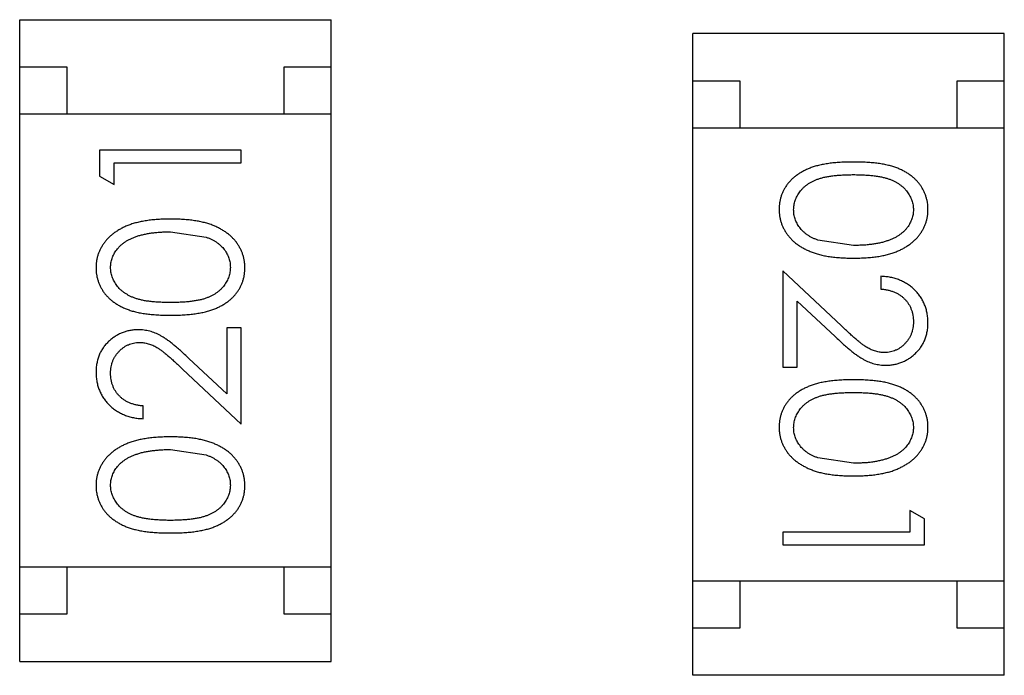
# Model space of a CAD drawing. Header units: millimetres. Extents: x -47 to 199, y -56 to 203.
# Tile 72 of 157: x 150.437 to 151.48, y 32.74 to 33.434. Entities that reach past the tile are written whole.
import ezdxf

# ---------------------------------------------------------------- set-up
doc = ezdxf.new("R2010")
doc.units = ezdxf.units.MM
doc.header["$LTSCALE"] = 1.21
doc.header["$MEASUREMENT"] = 0
doc.layers.get('0').update_dxf_attribs({"linetype": 'CONTINUOUS'})

msp = doc.modelspace()

# ---------------------------------------------------------------- linework, layer by layer
at = {"color": 7, "linetype": 'Continuous'}
for p, q in [((150.4367, 33.4343), (150.7667, 33.4343)), ((150.4367, 32.7543), (150.4367, 33.4343)), ((150.7667, 32.7543), (150.7667, 33.4343)), ((151.4797, 33.4196), (151.1497, 33.4196)), ((151.1497, 32.7396), (151.1497, 33.4196)), ((151.4797, 32.7396), (151.4797, 33.4196)), ((150.4367, 33.3843), (150.4867, 33.3843)), ((150.4867, 33.3843), (150.4867, 33.3343)), ((150.7167, 33.3843), (150.7667, 33.3843)), ((150.7167, 33.3343), (150.7167, 33.3843)), ((151.1497, 33.3696), (151.1997, 33.3696)), ((151.1997, 33.3696), (151.1997, 33.3196)), ((151.4297, 33.3696), (151.4797, 33.3696)), ((151.4297, 33.3196), (151.4297, 33.3696)), ((150.7667, 33.3343), (150.4367, 33.3343)), ((151.1497, 33.3196), (151.4797, 33.3196)), ((150.6714, 33.2961), (150.5214, 33.2961)), ((150.5214, 33.2961), (150.5214, 33.2684)), ((150.6714, 33.2827), (150.6714, 33.2961)), ((150.5368, 33.2827), (150.6714, 33.2827)), ((150.5368, 33.2596), (150.5368, 33.2827)), ((150.5214, 33.2684), (150.5368, 33.2596)), ((150.5964, 33.2096), (150.6341, 33.2039)), ((151.32, 33.1951), (151.2823, 33.2008)), ((151.3071, 33.11), (151.245, 33.1682)), ((151.245, 33.1682), (151.245, 33.0662)), ((151.3488, 33.1624), (151.3488, 33.1489)), ((151.2604, 33.136), (151.3004, 33.0985)), ((151.2604, 33.0662), (151.2604, 33.136)), ((150.6714, 33.1077), (150.656, 33.1077)), ((150.656, 33.1077), (150.656, 33.0379)), ((150.6714, 33.0057), (150.6714, 33.1077)), ((150.656, 33.0379), (150.616, 33.0754)), ((150.6093, 33.0639), (150.6714, 33.0057)), ((151.245, 33.0662), (151.2604, 33.0662)), ((150.5676, 33.0115), (150.5676, 33.025)), ((150.5964, 32.9788), (150.6341, 32.9731)), ((151.32, 32.9643), (151.2823, 32.97)), ((151.395, 32.9055), (151.3796, 32.9143)), ((151.3796, 32.9143), (151.3796, 32.8912)), ((151.395, 32.8778), (151.395, 32.9055)), ((151.3796, 32.8912), (151.245, 32.8912)), ((151.245, 32.8912), (151.245, 32.8778)), ((151.245, 32.8778), (151.395, 32.8778)), ((150.7667, 32.8543), (150.4367, 32.8543)), ((150.4867, 32.8543), (150.4867, 32.8043)), ((150.7167, 32.8043), (150.7167, 32.8543)), ((151.1497, 32.8396), (151.4797, 32.8396)), ((151.1997, 32.8396), (151.1997, 32.7896)), ((151.4297, 32.7896), (151.4297, 32.8396)), ((150.4867, 32.8043), (150.4367, 32.8043)), ((150.7667, 32.8043), (150.7167, 32.8043)), ((151.1997, 32.7896), (151.1497, 32.7896)), ((151.4797, 32.7896), (151.4297, 32.7896)), ((150.4367, 32.7543), (150.7667, 32.7543)), ((151.4797, 32.7396), (151.1497, 32.7396))]:
    msp.add_line(p, q, dxfattribs=at)
for points, knots in [([(151.3199, 33.2835), (151.3175, 33.2835), (151.3129, 33.2835), (151.3061, 33.2832), (151.2998, 33.2827), (151.2938, 33.282), (151.2883, 33.2811), (151.2831, 33.28), (151.2784, 33.2787), (151.2741, 33.2772), (151.2701, 33.2755), (151.2664, 33.2736), (151.2629, 33.2716), (151.2597, 33.2694), (151.2567, 33.2671), (151.254, 33.2647), (151.2516, 33.262), (151.2494, 33.2592), (151.2474, 33.2563), (151.2458, 33.2533), (151.2443, 33.2502), (151.2432, 33.247), (151.2423, 33.2437), (151.2416, 33.2404), (151.2412, 33.2369), (151.2411, 33.2346), (151.2411, 33.2334)], [0, 0, 0, 0, 0.068113, 0.132564, 0.193427, 0.250218, 0.303569, 0.353576, 0.400235, 0.443586, 0.484619, 0.524292, 0.56238, 0.599049, 0.63494, 0.669782, 0.704009, 0.737842, 0.771098, 0.803896, 0.836415, 0.868639, 0.900715, 0.933378, 0.966213, 1, 1, 1, 1]), ([(151.3988, 33.2334), (151.3988, 33.2346), (151.3988, 33.2369), (151.3984, 33.2404), (151.3977, 33.2437), (151.3967, 33.247), (151.3956, 33.2502), (151.3941, 33.2534), (151.3924, 33.2564), (151.3905, 33.2593), (151.3882, 33.2621), (151.3858, 33.2648), (151.3831, 33.2673), (151.3801, 33.2696), (151.3769, 33.2718), (151.3735, 33.2738), (151.3698, 33.2756), (151.3658, 33.2773), (151.3615, 33.2788), (151.3568, 33.28), (151.3517, 33.2812), (151.3461, 33.282), (151.3402, 33.2827), (151.3338, 33.2832), (151.327, 33.2835), (151.3223, 33.2835), (151.3199, 33.2835)], [0, 0, 0, 0, 0.033742, 0.066533, 0.099153, 0.13154, 0.164087, 0.196563, 0.229707, 0.263315, 0.297504, 0.331686, 0.366482, 0.4021, 0.438958, 0.476748, 0.515985, 0.556589, 0.599519, 0.645765, 0.695487, 0.748721, 0.805687, 0.866754, 0.931405, 1, 1, 1, 1]), ([(151.2565, 33.2329), (151.2566, 33.2346), (151.2568, 33.2379), (151.2581, 33.2428), (151.2601, 33.2475), (151.2625, 33.2513), (151.2648, 33.2541), (151.2667, 33.2562), (151.2689, 33.2581), (151.2712, 33.2599), (151.2737, 33.2615), (151.2764, 33.2629), (151.2793, 33.2643), (151.2824, 33.2655), (151.2858, 33.2666), (151.2896, 33.2676), (151.2938, 33.2683), (151.2983, 33.269), (151.3032, 33.2695), (151.3084, 33.2698), (151.3141, 33.2701), (151.318, 33.2701), (151.32, 33.2701)], [0, 0, 0, 0, 0.060034, 0.120278, 0.182348, 0.247919, 0.281641, 0.315701, 0.350322, 0.385703, 0.421819, 0.459196, 0.497866, 0.538301, 0.58121, 0.628183, 0.679403, 0.734699, 0.794074, 0.858416, 0.927049, 1, 1, 1, 1]), ([(151.32, 33.2701), (151.322, 33.2701), (151.3259, 33.2701), (151.3316, 33.2698), (151.3368, 33.2695), (151.3417, 33.2689), (151.3463, 33.2684), (151.3504, 33.2675), (151.3542, 33.2666), (151.3576, 33.2655), (151.3607, 33.2643), (151.3636, 33.2629), (151.3663, 33.2614), (151.3688, 33.2598), (151.3711, 33.258), (151.3733, 33.2562), (151.3752, 33.2541), (151.3774, 33.2513), (151.3798, 33.2475), (151.3819, 33.2428), (151.3832, 33.2379), (151.3833, 33.2346), (151.3834, 33.2329)], [0, 0, 0, 0, 0.073302, 0.142286, 0.206253, 0.266017, 0.321612, 0.372532, 0.419497, 0.462398, 0.502825, 0.541489, 0.579034, 0.615143, 0.650298, 0.684912, 0.718701, 0.752189, 0.817245, 0.879117, 0.939613, 1, 1, 1, 1]), ([(151.2411, 33.2334), (151.2411, 33.2322), (151.2412, 33.2298), (151.2416, 33.2263), (151.2423, 33.2229), (151.2432, 33.2195), (151.2444, 33.2163), (151.2459, 33.2131), (151.2476, 33.21), (151.2496, 33.207), (151.2519, 33.2041), (151.2544, 33.2014), (151.2572, 33.1987), (151.2602, 33.1963), (151.2635, 33.1941), (151.2671, 33.192), (151.2709, 33.1901), (151.275, 33.1883), (151.2793, 33.1867), (151.2841, 33.1854), (151.2892, 33.1842), (151.2946, 33.1832), (151.3004, 33.1825), (151.3066, 33.182), (151.3132, 33.1817), (151.3176, 33.1817), (151.3199, 33.1816)], [0, 0, 0, 0, 0.033824, 0.067298, 0.10028, 0.133019, 0.165736, 0.198792, 0.232372, 0.266409, 0.301016, 0.336196, 0.371972, 0.408574, 0.446394, 0.485225, 0.525372, 0.567224, 0.611081, 0.65775, 0.70702, 0.759235, 0.814484, 0.873227, 0.934937, 1, 1, 1, 1]), ([(151.2823, 33.2008), (151.2812, 33.2012), (151.2792, 33.2019), (151.2762, 33.2032), (151.2735, 33.2047), (151.271, 33.2063), (151.2687, 33.2081), (151.2665, 33.2099), (151.2646, 33.2119), (151.2624, 33.2147), (151.26, 33.2184), (151.258, 33.2231), (151.2567, 33.228), (151.2566, 33.2313), (151.2565, 33.2329)], [0, 0, 0, 0, 0.075949, 0.148549, 0.218996, 0.286119, 0.351826, 0.416074, 0.478265, 0.540325, 0.660405, 0.774606, 0.887187, 1, 1, 1, 1]), ([(151.3199, 33.1816), (151.3222, 33.1817), (151.3267, 33.1817), (151.3333, 33.182), (151.3395, 33.1825), (151.3453, 33.1833), (151.3508, 33.1842), (151.3559, 33.1854), (151.3607, 33.1868), (151.3651, 33.1884), (151.3692, 33.1902), (151.373, 33.1921), (151.3766, 33.1943), (151.3799, 33.1965), (151.3829, 33.1989), (151.3857, 33.2015), (151.3882, 33.2042), (151.3904, 33.2071), (151.3924, 33.21), (151.3941, 33.2131), (151.3956, 33.2163), (151.3968, 33.2196), (151.3977, 33.2229), (151.3984, 33.2263), (151.3988, 33.2298), (151.3988, 33.2322), (151.3988, 33.2334)], [0, 0, 0, 0, 0.065278, 0.127205, 0.186168, 0.241675, 0.294115, 0.343609, 0.390387, 0.434463, 0.476646, 0.517002, 0.555936, 0.593716, 0.630057, 0.665601, 0.700745, 0.734917, 0.768681, 0.802087, 0.834849, 0.867433, 0.900138, 0.932806, 0.966212, 1, 1, 1, 1]), ([(151.3834, 33.2329), (151.3833, 33.2313), (151.3832, 33.228), (151.3819, 33.2232), (151.3798, 33.2185), (151.3775, 33.2148), (151.3752, 33.2119), (151.3732, 33.2098), (151.3709, 33.2079), (151.3685, 33.2061), (151.3657, 33.2044), (151.3628, 33.2028), (151.3596, 33.2014), (151.3562, 33.2001), (151.3525, 33.1989), (151.3486, 33.1978), (151.3444, 33.197), (151.34, 33.1963), (151.3354, 33.1958), (151.3305, 33.1953), (151.3253, 33.1952), (151.3218, 33.1951), (151.32, 33.1951)], [0, 0, 0, 0, 0.059689, 0.119507, 0.181075, 0.246162, 0.279894, 0.314468, 0.350403, 0.387474, 0.426147, 0.466624, 0.508745, 0.553328, 0.600058, 0.649177, 0.700552, 0.754894, 0.811825, 0.871514, 0.934319, 1, 1, 1, 1]), ([(150.5965, 33.2231), (150.5942, 33.223), (150.5897, 33.223), (150.5831, 33.2227), (150.5769, 33.2221), (150.5711, 33.2214), (150.5656, 33.2204), (150.5605, 33.2193), (150.5557, 33.2179), (150.5513, 33.2163), (150.5472, 33.2145), (150.5434, 33.2126), (150.5398, 33.2104), (150.5365, 33.2082), (150.5335, 33.2058), (150.5307, 33.2032), (150.5282, 33.2005), (150.526, 33.1976), (150.524, 33.1946), (150.5223, 33.1915), (150.5208, 33.1884), (150.5196, 33.1851), (150.5187, 33.1818), (150.518, 33.1784), (150.5176, 33.1748), (150.5176, 33.1725), (150.5176, 33.1713)], [0, 0, 0, 0, 0.065278, 0.127205, 0.186168, 0.241675, 0.294115, 0.343609, 0.390387, 0.434463, 0.476646, 0.517002, 0.555936, 0.593716, 0.630057, 0.665601, 0.700745, 0.734917, 0.768681, 0.802087, 0.834849, 0.867433, 0.900138, 0.932806, 0.966212, 1, 1, 1, 1]), ([(150.6753, 33.1713), (150.6753, 33.1725), (150.6752, 33.1748), (150.6748, 33.1784), (150.6741, 33.1818), (150.6732, 33.1851), (150.672, 33.1884), (150.6705, 33.1916), (150.6688, 33.1947), (150.6668, 33.1977), (150.6645, 33.2006), (150.662, 33.2033), (150.6592, 33.2059), (150.6562, 33.2083), (150.6529, 33.2106), (150.6493, 33.2127), (150.6455, 33.2146), (150.6415, 33.2164), (150.6371, 33.218), (150.6323, 33.2193), (150.6272, 33.2205), (150.6218, 33.2214), (150.616, 33.2221), (150.6098, 33.2227), (150.6033, 33.223), (150.5988, 33.223), (150.5965, 33.2231)], [0, 0, 0, 0, 0.033824, 0.067298, 0.10028, 0.133019, 0.165736, 0.198792, 0.232372, 0.266409, 0.301016, 0.336196, 0.371972, 0.408574, 0.446394, 0.485225, 0.525372, 0.567224, 0.611081, 0.65775, 0.70702, 0.759235, 0.814484, 0.873227, 0.934937, 1, 1, 1, 1]), ([(150.533, 33.1717), (150.5331, 33.1734), (150.5332, 33.1767), (150.5345, 33.1815), (150.5366, 33.1862), (150.5389, 33.1899), (150.5412, 33.1928), (150.5432, 33.1948), (150.5455, 33.1968), (150.5479, 33.1986), (150.5507, 33.2003), (150.5536, 33.2018), (150.5568, 33.2033), (150.5602, 33.2046), (150.5639, 33.2058), (150.5678, 33.2068), (150.572, 33.2076), (150.5764, 33.2084), (150.581, 33.2089), (150.5859, 33.2093), (150.5911, 33.2095), (150.5946, 33.2096), (150.5964, 33.2096)], [0, 0, 0, 0, 0.059689, 0.119507, 0.181075, 0.246162, 0.279894, 0.314468, 0.350403, 0.387474, 0.426147, 0.466624, 0.508745, 0.553328, 0.600058, 0.649177, 0.700552, 0.754894, 0.811825, 0.871514, 0.934319, 1, 1, 1, 1]), ([(150.6341, 33.2039), (150.6352, 33.2035), (150.6372, 33.2028), (150.6402, 33.2014), (150.6429, 33.2), (150.6454, 33.1984), (150.6477, 33.1966), (150.6499, 33.1948), (150.6518, 33.1928), (150.654, 33.19), (150.6564, 33.1863), (150.6584, 33.1816), (150.6597, 33.1767), (150.6598, 33.1734), (150.6599, 33.1717)], [0, 0, 0, 0, 0.075949, 0.148549, 0.218996, 0.286119, 0.351826, 0.416074, 0.478265, 0.540325, 0.660405, 0.774606, 0.887187, 1, 1, 1, 1]), ([(150.5176, 33.1713), (150.5176, 33.1701), (150.5176, 33.1678), (150.5181, 33.1643), (150.5187, 33.1609), (150.5197, 33.1577), (150.5208, 33.1544), (150.5223, 33.1513), (150.524, 33.1483), (150.5259, 33.1453), (150.5282, 33.1425), (150.5306, 33.1399), (150.5333, 33.1374), (150.5363, 33.1351), (150.5395, 33.1329), (150.5429, 33.1309), (150.5466, 33.1291), (150.5506, 33.1274), (150.5549, 33.1259), (150.5596, 33.1246), (150.5647, 33.1235), (150.5703, 33.1227), (150.5762, 33.122), (150.5826, 33.1215), (150.5894, 33.1212), (150.5941, 33.1211), (150.5965, 33.1211)], [0, 0, 0, 0, 0.033742, 0.066533, 0.099153, 0.13154, 0.164087, 0.196563, 0.229707, 0.263315, 0.297504, 0.331686, 0.366482, 0.4021, 0.438958, 0.476748, 0.515985, 0.556589, 0.599519, 0.645765, 0.695487, 0.748721, 0.805687, 0.866754, 0.931405, 1, 1, 1, 1]), ([(150.5964, 33.1346), (150.5944, 33.1346), (150.5905, 33.1346), (150.5848, 33.1349), (150.5796, 33.1352), (150.5747, 33.1357), (150.5701, 33.1363), (150.566, 33.1372), (150.5622, 33.1381), (150.5588, 33.1392), (150.5557, 33.1404), (150.5528, 33.1418), (150.5501, 33.1433), (150.5476, 33.1449), (150.5453, 33.1466), (150.5431, 33.1485), (150.5412, 33.1505), (150.539, 33.1534), (150.5366, 33.1571), (150.5345, 33.1618), (150.5332, 33.1668), (150.5331, 33.1701), (150.533, 33.1717)], [0, 0, 0, 0, 0.073302, 0.142286, 0.206253, 0.266017, 0.321612, 0.372532, 0.419497, 0.462398, 0.502825, 0.541489, 0.579034, 0.615143, 0.650298, 0.684912, 0.718701, 0.752189, 0.817245, 0.879117, 0.939613, 1, 1, 1, 1]), ([(150.6599, 33.1717), (150.6598, 33.1701), (150.6596, 33.1668), (150.6583, 33.1619), (150.6563, 33.1572), (150.6539, 33.1534), (150.6516, 33.1506), (150.6497, 33.1485), (150.6475, 33.1466), (150.6452, 33.1448), (150.6427, 33.1432), (150.64, 33.1417), (150.6371, 33.1404), (150.634, 33.1391), (150.6306, 33.138), (150.6268, 33.1371), (150.6226, 33.1364), (150.6181, 33.1357), (150.6132, 33.1352), (150.608, 33.1349), (150.6023, 33.1346), (150.5984, 33.1346), (150.5964, 33.1346)], [0, 0, 0, 0, 0.060034, 0.120278, 0.182348, 0.247919, 0.281641, 0.315701, 0.350322, 0.385703, 0.421819, 0.459196, 0.497866, 0.538301, 0.58121, 0.628183, 0.679403, 0.734699, 0.794074, 0.858416, 0.927049, 1, 1, 1, 1]), ([(150.5965, 33.1211), (150.5989, 33.1211), (150.6035, 33.1212), (150.6103, 33.1215), (150.6166, 33.122), (150.6226, 33.1227), (150.6281, 33.1236), (150.6333, 33.1246), (150.638, 33.126), (150.6423, 33.1275), (150.6463, 33.1292), (150.65, 33.131), (150.6535, 33.1331), (150.6567, 33.1352), (150.6597, 33.1375), (150.6624, 33.14), (150.6648, 33.1427), (150.667, 33.1455), (150.669, 33.1484), (150.6706, 33.1514), (150.6721, 33.1545), (150.6732, 33.1577), (150.6742, 33.161), (150.6748, 33.1643), (150.6752, 33.1678), (150.6753, 33.1701), (150.6753, 33.1713)], [0, 0, 0, 0, 0.068113, 0.132564, 0.193427, 0.250218, 0.303569, 0.353576, 0.400235, 0.443586, 0.484619, 0.524292, 0.56238, 0.599049, 0.63494, 0.669782, 0.704009, 0.737842, 0.771098, 0.803896, 0.836415, 0.868639, 0.900715, 0.933378, 0.966213, 1, 1, 1, 1]), ([(151.3988, 33.1135), (151.3988, 33.1151), (151.3987, 33.1184), (151.398, 33.1233), (151.3969, 33.1279), (151.3954, 33.1323), (151.3934, 33.1365), (151.391, 33.1406), (151.3881, 33.1444), (151.3848, 33.1479), (151.3812, 33.1512), (151.3773, 33.1541), (151.3731, 33.1565), (151.3687, 33.1585), (151.3641, 33.1602), (151.3592, 33.1613), (151.3541, 33.1621), (151.3506, 33.1623), (151.3488, 33.1624)], [0, 0, 0, 0, 0.06445, 0.126725, 0.187421, 0.247417, 0.306749, 0.366595, 0.427749, 0.490235, 0.553031, 0.614805, 0.676505, 0.738096, 0.801021, 0.864897, 0.931209, 1, 1, 1, 1]), ([(151.3488, 33.1489), (151.3502, 33.1488), (151.3528, 33.1486), (151.3565, 33.1478), (151.3601, 33.1469), (151.3634, 33.1456), (151.3665, 33.1441), (151.3694, 33.1424), (151.372, 33.1404), (151.3744, 33.1381), (151.3765, 33.1357), (151.3784, 33.133), (151.3799, 33.1303), (151.3812, 33.1273), (151.3822, 33.1243), (151.3829, 33.121), (151.3833, 33.1176), (151.3834, 33.1153), (151.3834, 33.1142)], [0, 0, 0, 0, 0.073648, 0.143686, 0.210962, 0.275557, 0.338064, 0.399311, 0.4594, 0.51934, 0.579024, 0.637809, 0.695959, 0.754122, 0.813113, 0.873453, 0.935561, 1, 1, 1, 1]), ([(150.5622, 33.1057), (150.5607, 33.1057), (150.5578, 33.1056), (150.5535, 33.105), (150.5493, 33.104), (150.5453, 33.1027), (150.5414, 33.1009), (150.5378, 33.0987), (150.5342, 33.0962), (150.5308, 33.0933), (150.5277, 33.0901), (150.525, 33.0865), (150.5227, 33.0828), (150.5208, 33.0788), (150.5194, 33.0745), (150.5183, 33.07), (150.5177, 33.0653), (150.5176, 33.0621), (150.5176, 33.0604)], [0, 0, 0, 0, 0.06271, 0.123347, 0.183401, 0.242828, 0.302097, 0.36242, 0.423725, 0.487032, 0.550491, 0.612709, 0.674265, 0.73617, 0.799211, 0.863483, 0.930525, 1, 1, 1, 1]), ([(150.616, 33.0754), (150.6145, 33.0768), (150.6115, 33.0796), (150.6071, 33.0836), (150.603, 33.0871), (150.5991, 33.0903), (150.5955, 33.0932), (150.5921, 33.0956), (150.589, 33.0977), (150.5851, 33.1001), (150.5804, 33.1024), (150.5745, 33.1043), (150.5684, 33.1055), (150.5643, 33.1057), (150.5622, 33.1057)], [0, 0, 0, 0, 0.09953, 0.192079, 0.277712, 0.357454, 0.429648, 0.495771, 0.555538, 0.608657, 0.707578, 0.804328, 0.901298, 1, 1, 1, 1]), ([(151.353, 33.0816), (151.3514, 33.0817), (151.3482, 33.0818), (151.3434, 33.0828), (151.3387, 33.0846), (151.3349, 33.0865), (151.3318, 33.0886), (151.3291, 33.0905), (151.3262, 33.0928), (151.3229, 33.0955), (151.3194, 33.0985), (151.3155, 33.102), (151.3114, 33.1059), (151.3085, 33.1086), (151.3071, 33.11)], [0, 0, 0, 0, 0.088014, 0.174976, 0.2638, 0.355443, 0.406413, 0.465519, 0.533076, 0.609353, 0.693899, 0.787171, 0.889197, 1, 1, 1, 1]), ([(151.3834, 33.1142), (151.3834, 33.113), (151.3833, 33.1108), (151.3829, 33.1076), (151.3822, 33.1045), (151.3812, 33.1015), (151.38, 33.0987), (151.3784, 33.096), (151.3766, 33.0934), (151.3745, 33.091), (151.3722, 33.0888), (151.3698, 33.0869), (151.3673, 33.0853), (151.3646, 33.0839), (151.3619, 33.0829), (151.359, 33.0822), (151.3561, 33.0817), (151.3541, 33.0817), (151.353, 33.0816)], [0, 0, 0, 0, 0.068027, 0.133505, 0.19695, 0.26027, 0.322741, 0.384982, 0.448465, 0.513424, 0.578224, 0.640011, 0.700094, 0.760067, 0.819012, 0.877878, 0.938035, 1, 1, 1, 1]), ([(151.3542, 33.0682), (151.3557, 33.0682), (151.3586, 33.0683), (151.3629, 33.0689), (151.3671, 33.0699), (151.3711, 33.0712), (151.375, 33.073), (151.3787, 33.0752), (151.3822, 33.0777), (151.3856, 33.0807), (151.3887, 33.0839), (151.3914, 33.0874), (151.3937, 33.0911), (151.3956, 33.0951), (151.397, 33.0994), (151.3981, 33.1039), (151.3987, 33.1086), (151.3988, 33.1118), (151.3988, 33.1135)], [0, 0, 0, 0, 0.06271, 0.123347, 0.183401, 0.242828, 0.302097, 0.36242, 0.423725, 0.487032, 0.550491, 0.612709, 0.674265, 0.73617, 0.799211, 0.863483, 0.930525, 1, 1, 1, 1]), ([(151.3004, 33.0985), (151.302, 33.0971), (151.3049, 33.0943), (151.3093, 33.0904), (151.3134, 33.0868), (151.3173, 33.0836), (151.3209, 33.0807), (151.3243, 33.0783), (151.3274, 33.0762), (151.3313, 33.0738), (151.336, 33.0715), (151.3419, 33.0696), (151.348, 33.0684), (151.3521, 33.0682), (151.3542, 33.0682)], [0, 0, 0, 0, 0.09953, 0.192079, 0.277712, 0.357454, 0.429648, 0.495771, 0.555538, 0.608657, 0.707578, 0.804328, 0.901298, 1, 1, 1, 1]), ([(150.533, 33.0597), (150.533, 33.0609), (150.5331, 33.0631), (150.5335, 33.0663), (150.5342, 33.0694), (150.5352, 33.0724), (150.5364, 33.0752), (150.538, 33.0779), (150.5398, 33.0805), (150.5419, 33.0829), (150.5442, 33.0851), (150.5466, 33.087), (150.5491, 33.0886), (150.5518, 33.09), (150.5545, 33.091), (150.5574, 33.0917), (150.5603, 33.0922), (150.5624, 33.0923), (150.5634, 33.0923)], [0, 0, 0, 0, 0.068027, 0.133505, 0.19695, 0.26027, 0.322741, 0.384982, 0.448465, 0.513424, 0.578224, 0.640011, 0.700094, 0.760067, 0.819012, 0.877878, 0.938035, 1, 1, 1, 1]), ([(150.5634, 33.0923), (150.565, 33.0922), (150.5682, 33.0921), (150.573, 33.0911), (150.5777, 33.0894), (150.5815, 33.0874), (150.5846, 33.0853), (150.5873, 33.0834), (150.5902, 33.0811), (150.5935, 33.0784), (150.597, 33.0754), (150.6009, 33.0719), (150.605, 33.0681), (150.6079, 33.0653), (150.6093, 33.0639)], [0, 0, 0, 0, 0.088014, 0.174976, 0.2638, 0.355443, 0.406413, 0.465519, 0.533076, 0.609353, 0.693899, 0.787171, 0.889197, 1, 1, 1, 1]), ([(150.5176, 33.0604), (150.5176, 33.0588), (150.5177, 33.0555), (150.5184, 33.0506), (150.5195, 33.046), (150.521, 33.0416), (150.523, 33.0374), (150.5254, 33.0333), (150.5283, 33.0295), (150.5316, 33.026), (150.5352, 33.0227), (150.5391, 33.0198), (150.5433, 33.0174), (150.5477, 33.0154), (150.5523, 33.0137), (150.5572, 33.0126), (150.5623, 33.0118), (150.5658, 33.0116), (150.5676, 33.0115)], [0, 0, 0, 0, 0.06445, 0.126725, 0.187421, 0.247417, 0.306749, 0.366595, 0.427749, 0.490235, 0.553031, 0.614805, 0.676505, 0.738096, 0.801021, 0.864897, 0.931209, 1, 1, 1, 1]), ([(150.5676, 33.025), (150.5662, 33.0251), (150.5636, 33.0254), (150.5599, 33.0261), (150.5563, 33.027), (150.553, 33.0283), (150.5499, 33.0298), (150.547, 33.0315), (150.5444, 33.0335), (150.542, 33.0358), (150.5399, 33.0382), (150.538, 33.0409), (150.5365, 33.0436), (150.5352, 33.0466), (150.5342, 33.0497), (150.5335, 33.0529), (150.5331, 33.0563), (150.533, 33.0586), (150.533, 33.0597)], [0, 0, 0, 0, 0.073648, 0.143686, 0.210962, 0.275557, 0.338064, 0.399311, 0.4594, 0.51934, 0.579024, 0.637809, 0.695959, 0.754122, 0.813113, 0.873453, 0.935561, 1, 1, 1, 1]), ([(151.3199, 33.0528), (151.3175, 33.0528), (151.3129, 33.0527), (151.3061, 33.0524), (151.2998, 33.0519), (151.2938, 33.0512), (151.2883, 33.0503), (151.2831, 33.0493), (151.2784, 33.0479), (151.2741, 33.0464), (151.2701, 33.0447), (151.2664, 33.0429), (151.2629, 33.0409), (151.2597, 33.0387), (151.2567, 33.0364), (151.254, 33.0339), (151.2516, 33.0312), (151.2494, 33.0285), (151.2474, 33.0255), (151.2458, 33.0225), (151.2443, 33.0194), (151.2432, 33.0162), (151.2423, 33.013), (151.2416, 33.0096), (151.2412, 33.0061), (151.2411, 33.0038), (151.2411, 33.0026)], [0, 0, 0, 0, 0.068113, 0.132564, 0.193427, 0.250218, 0.303569, 0.353576, 0.400235, 0.443586, 0.484619, 0.524292, 0.56238, 0.599049, 0.63494, 0.669782, 0.704009, 0.737842, 0.771098, 0.803896, 0.836415, 0.868639, 0.900715, 0.933378, 0.966213, 1, 1, 1, 1]), ([(151.3988, 33.0026), (151.3988, 33.0038), (151.3988, 33.0061), (151.3984, 33.0096), (151.3977, 33.013), (151.3967, 33.0163), (151.3956, 33.0195), (151.3941, 33.0226), (151.3924, 33.0256), (151.3905, 33.0286), (151.3882, 33.0314), (151.3858, 33.0341), (151.3831, 33.0365), (151.3801, 33.0388), (151.3769, 33.041), (151.3735, 33.043), (151.3698, 33.0448), (151.3658, 33.0465), (151.3615, 33.048), (151.3568, 33.0493), (151.3517, 33.0504), (151.3461, 33.0512), (151.3402, 33.0519), (151.3338, 33.0524), (151.327, 33.0527), (151.3223, 33.0528), (151.3199, 33.0528)], [0, 0, 0, 0, 0.033742, 0.066533, 0.099153, 0.13154, 0.164087, 0.196563, 0.229707, 0.263315, 0.297504, 0.331686, 0.366482, 0.4021, 0.438958, 0.476748, 0.515985, 0.556589, 0.599519, 0.645765, 0.695487, 0.748721, 0.805687, 0.866754, 0.931405, 1, 1, 1, 1]), ([(151.2565, 33.0022), (151.2566, 33.0038), (151.2568, 33.0071), (151.2581, 33.012), (151.2601, 33.0167), (151.2625, 33.0205), (151.2648, 33.0234), (151.2667, 33.0254), (151.2689, 33.0273), (151.2712, 33.0291), (151.2737, 33.0307), (151.2764, 33.0322), (151.2793, 33.0335), (151.2824, 33.0348), (151.2858, 33.0359), (151.2896, 33.0368), (151.2938, 33.0376), (151.2983, 33.0382), (151.3032, 33.0387), (151.3084, 33.039), (151.3141, 33.0393), (151.318, 33.0393), (151.32, 33.0393)], [0, 0, 0, 0, 0.060034, 0.120278, 0.182348, 0.247919, 0.281641, 0.315701, 0.350322, 0.385703, 0.421819, 0.459196, 0.497866, 0.538301, 0.58121, 0.628183, 0.679403, 0.734699, 0.794074, 0.858416, 0.927049, 1, 1, 1, 1]), ([(151.32, 33.0393), (151.322, 33.0393), (151.3259, 33.0393), (151.3316, 33.039), (151.3368, 33.0387), (151.3417, 33.0382), (151.3463, 33.0376), (151.3504, 33.0367), (151.3542, 33.0358), (151.3576, 33.0347), (151.3607, 33.0335), (151.3636, 33.0322), (151.3663, 33.0307), (151.3688, 33.029), (151.3711, 33.0273), (151.3733, 33.0254), (151.3752, 33.0234), (151.3774, 33.0205), (151.3798, 33.0168), (151.3819, 33.0121), (151.3832, 33.0072), (151.3833, 33.0038), (151.3834, 33.0022)], [0, 0, 0, 0, 0.073302, 0.142286, 0.206253, 0.266017, 0.321612, 0.372532, 0.419497, 0.462398, 0.502825, 0.541489, 0.579034, 0.615143, 0.650298, 0.684912, 0.718701, 0.752189, 0.817245, 0.879117, 0.939613, 1, 1, 1, 1]), ([(151.2411, 33.0026), (151.2411, 33.0014), (151.2412, 32.9991), (151.2416, 32.9955), (151.2423, 32.9921), (151.2432, 32.9888), (151.2444, 32.9855), (151.2459, 32.9823), (151.2476, 32.9792), (151.2496, 32.9762), (151.2519, 32.9733), (151.2544, 32.9706), (151.2572, 32.968), (151.2602, 32.9656), (151.2635, 32.9633), (151.2671, 32.9613), (151.2709, 32.9593), (151.275, 32.9575), (151.2793, 32.9559), (151.2841, 32.9546), (151.2892, 32.9534), (151.2946, 32.9525), (151.3004, 32.9518), (151.3066, 32.9512), (151.3132, 32.9509), (151.3176, 32.9509), (151.3199, 32.9509)], [0, 0, 0, 0, 0.033824, 0.067298, 0.10028, 0.133019, 0.165736, 0.198792, 0.232372, 0.266409, 0.301016, 0.336196, 0.371972, 0.408574, 0.446394, 0.485225, 0.525372, 0.567224, 0.611081, 0.65775, 0.70702, 0.759235, 0.814484, 0.873227, 0.934937, 1, 1, 1, 1]), ([(151.2823, 32.97), (151.2812, 32.9704), (151.2792, 32.9711), (151.2762, 32.9725), (151.2735, 32.9739), (151.271, 32.9755), (151.2687, 32.9773), (151.2665, 32.9791), (151.2646, 32.9811), (151.2624, 32.984), (151.26, 32.9876), (151.258, 32.9923), (151.2567, 32.9972), (151.2566, 33.0005), (151.2565, 33.0022)], [0, 0, 0, 0, 0.075949, 0.148549, 0.218996, 0.286119, 0.351826, 0.416074, 0.478265, 0.540325, 0.660405, 0.774606, 0.887187, 1, 1, 1, 1]), ([(151.3199, 32.9509), (151.3222, 32.9509), (151.3267, 32.9509), (151.3333, 32.9512), (151.3395, 32.9518), (151.3453, 32.9525), (151.3508, 32.9535), (151.3559, 32.9546), (151.3607, 32.956), (151.3651, 32.9576), (151.3692, 32.9595), (151.373, 32.9614), (151.3766, 32.9635), (151.3799, 32.9657), (151.3829, 32.9681), (151.3857, 32.9707), (151.3882, 32.9734), (151.3904, 32.9763), (151.3924, 32.9793), (151.3941, 32.9824), (151.3956, 32.9855), (151.3968, 32.9888), (151.3977, 32.9921), (151.3984, 32.9956), (151.3988, 32.9991), (151.3988, 33.0014), (151.3988, 33.0026)], [0, 0, 0, 0, 0.065278, 0.127205, 0.186168, 0.241675, 0.294115, 0.343609, 0.390387, 0.434463, 0.476646, 0.517002, 0.555936, 0.593716, 0.630057, 0.665601, 0.700745, 0.734917, 0.768681, 0.802087, 0.834849, 0.867433, 0.900138, 0.932806, 0.966212, 1, 1, 1, 1]), ([(151.3834, 33.0022), (151.3833, 33.0005), (151.3832, 32.9973), (151.3819, 32.9924), (151.3798, 32.9877), (151.3775, 32.984), (151.3752, 32.9811), (151.3732, 32.9791), (151.3709, 32.9771), (151.3685, 32.9753), (151.3657, 32.9736), (151.3628, 32.9721), (151.3596, 32.9706), (151.3562, 32.9693), (151.3525, 32.9682), (151.3486, 32.9671), (151.3444, 32.9663), (151.34, 32.9655), (151.3354, 32.965), (151.3305, 32.9646), (151.3253, 32.9644), (151.3218, 32.9643), (151.32, 32.9643)], [0, 0, 0, 0, 0.059689, 0.119507, 0.181075, 0.246162, 0.279894, 0.314468, 0.350403, 0.387474, 0.426147, 0.466624, 0.508745, 0.553328, 0.600058, 0.649177, 0.700552, 0.754894, 0.811825, 0.871514, 0.934319, 1, 1, 1, 1]), ([(150.5965, 32.9923), (150.5942, 32.9923), (150.5897, 32.9922), (150.5831, 32.9919), (150.5769, 32.9914), (150.5711, 32.9906), (150.5656, 32.9897), (150.5605, 32.9885), (150.5557, 32.9871), (150.5513, 32.9855), (150.5472, 32.9837), (150.5434, 32.9818), (150.5398, 32.9797), (150.5365, 32.9774), (150.5335, 32.975), (150.5307, 32.9724), (150.5282, 32.9697), (150.526, 32.9668), (150.524, 32.9639), (150.5223, 32.9608), (150.5208, 32.9576), (150.5196, 32.9543), (150.5187, 32.951), (150.518, 32.9476), (150.5176, 32.9441), (150.5176, 32.9417), (150.5176, 32.9405)], [0, 0, 0, 0, 0.065278, 0.127205, 0.186168, 0.241675, 0.294115, 0.343609, 0.390387, 0.434463, 0.476646, 0.517002, 0.555936, 0.593716, 0.630057, 0.665601, 0.700745, 0.734917, 0.768681, 0.802087, 0.834849, 0.867433, 0.900138, 0.932806, 0.966212, 1, 1, 1, 1]), ([(150.6753, 32.9405), (150.6753, 32.9417), (150.6752, 32.9441), (150.6748, 32.9476), (150.6741, 32.951), (150.6732, 32.9544), (150.672, 32.9576), (150.6705, 32.9608), (150.6688, 32.9639), (150.6668, 32.9669), (150.6645, 32.9698), (150.662, 32.9726), (150.6592, 32.9752), (150.6562, 32.9776), (150.6529, 32.9798), (150.6493, 32.9819), (150.6455, 32.9838), (150.6415, 32.9856), (150.6371, 32.9872), (150.6323, 32.9885), (150.6272, 32.9897), (150.6218, 32.9907), (150.616, 32.9914), (150.6098, 32.9919), (150.6033, 32.9922), (150.5988, 32.9923), (150.5965, 32.9923)], [0, 0, 0, 0, 0.033824, 0.067298, 0.10028, 0.133019, 0.165736, 0.198792, 0.232372, 0.266409, 0.301016, 0.336196, 0.371972, 0.408574, 0.446394, 0.485225, 0.525372, 0.567224, 0.611081, 0.65775, 0.70702, 0.759235, 0.814484, 0.873227, 0.934937, 1, 1, 1, 1]), ([(150.533, 32.941), (150.5331, 32.9426), (150.5332, 32.9459), (150.5345, 32.9507), (150.5366, 32.9554), (150.5389, 32.9592), (150.5412, 32.962), (150.5432, 32.9641), (150.5455, 32.966), (150.5479, 32.9678), (150.5507, 32.9695), (150.5536, 32.9711), (150.5568, 32.9725), (150.5602, 32.9738), (150.5639, 32.975), (150.5678, 32.9761), (150.572, 32.9769), (150.5764, 32.9776), (150.581, 32.9781), (150.5859, 32.9786), (150.5911, 32.9788), (150.5946, 32.9788), (150.5964, 32.9788)], [0, 0, 0, 0, 0.059689, 0.119507, 0.181075, 0.246162, 0.279894, 0.314468, 0.350403, 0.387474, 0.426147, 0.466624, 0.508745, 0.553328, 0.600058, 0.649177, 0.700552, 0.754894, 0.811825, 0.871514, 0.934319, 1, 1, 1, 1]), ([(150.6341, 32.9731), (150.6352, 32.9728), (150.6372, 32.972), (150.6402, 32.9707), (150.6429, 32.9692), (150.6454, 32.9676), (150.6477, 32.9659), (150.6499, 32.964), (150.6518, 32.962), (150.654, 32.9592), (150.6564, 32.9555), (150.6584, 32.9508), (150.6597, 32.9459), (150.6598, 32.9426), (150.6599, 32.941)], [0, 0, 0, 0, 0.075949, 0.148549, 0.218996, 0.286119, 0.351826, 0.416074, 0.478265, 0.540325, 0.660405, 0.774606, 0.887187, 1, 1, 1, 1]), ([(150.5176, 32.9405), (150.5176, 32.9393), (150.5176, 32.937), (150.5181, 32.9335), (150.5187, 32.9302), (150.5197, 32.9269), (150.5208, 32.9237), (150.5223, 32.9205), (150.524, 32.9175), (150.5259, 32.9146), (150.5282, 32.9118), (150.5306, 32.9091), (150.5333, 32.9066), (150.5363, 32.9043), (150.5395, 32.9022), (150.5429, 32.9001), (150.5466, 32.8983), (150.5506, 32.8966), (150.5549, 32.8951), (150.5596, 32.8939), (150.5647, 32.8927), (150.5703, 32.8919), (150.5762, 32.8912), (150.5826, 32.8907), (150.5894, 32.8904), (150.5941, 32.8904), (150.5965, 32.8904)], [0, 0, 0, 0, 0.033742, 0.066533, 0.099153, 0.13154, 0.164087, 0.196563, 0.229707, 0.263315, 0.297504, 0.331686, 0.366482, 0.4021, 0.438958, 0.476748, 0.515985, 0.556589, 0.599519, 0.645765, 0.695487, 0.748721, 0.805687, 0.866754, 0.931405, 1, 1, 1, 1]), ([(150.5964, 32.9038), (150.5944, 32.9038), (150.5905, 32.9038), (150.5848, 32.9041), (150.5796, 32.9044), (150.5747, 32.905), (150.5701, 32.9056), (150.566, 32.9064), (150.5622, 32.9073), (150.5588, 32.9084), (150.5557, 32.9096), (150.5528, 32.911), (150.5501, 32.9125), (150.5476, 32.9141), (150.5453, 32.9159), (150.5431, 32.9178), (150.5412, 32.9198), (150.539, 32.9226), (150.5366, 32.9264), (150.5345, 32.9311), (150.5332, 32.936), (150.5331, 32.9393), (150.533, 32.941)], [0, 0, 0, 0, 0.073302, 0.142286, 0.206253, 0.266017, 0.321612, 0.372532, 0.419497, 0.462398, 0.502825, 0.541489, 0.579034, 0.615143, 0.650298, 0.684912, 0.718701, 0.752189, 0.817245, 0.879117, 0.939613, 1, 1, 1, 1]), ([(150.6599, 32.941), (150.6598, 32.9393), (150.6596, 32.936), (150.6583, 32.9311), (150.6563, 32.9264), (150.6539, 32.9226), (150.6516, 32.9198), (150.6497, 32.9177), (150.6475, 32.9158), (150.6452, 32.9141), (150.6427, 32.9124), (150.64, 32.911), (150.6371, 32.9096), (150.634, 32.9084), (150.6306, 32.9073), (150.6268, 32.9063), (150.6226, 32.9056), (150.6181, 32.9049), (150.6132, 32.9045), (150.608, 32.9041), (150.6023, 32.9038), (150.5984, 32.9038), (150.5964, 32.9038)], [0, 0, 0, 0, 0.060034, 0.120278, 0.182348, 0.247919, 0.281641, 0.315701, 0.350322, 0.385703, 0.421819, 0.459196, 0.497866, 0.538301, 0.58121, 0.628183, 0.679403, 0.734699, 0.794074, 0.858416, 0.927049, 1, 1, 1, 1]), ([(150.5965, 32.8904), (150.5989, 32.8904), (150.6035, 32.8904), (150.6103, 32.8907), (150.6166, 32.8912), (150.6226, 32.8919), (150.6281, 32.8928), (150.6333, 32.8939), (150.638, 32.8952), (150.6423, 32.8967), (150.6463, 32.8984), (150.65, 32.9003), (150.6535, 32.9023), (150.6567, 32.9045), (150.6597, 32.9068), (150.6624, 32.9092), (150.6648, 32.9119), (150.667, 32.9147), (150.669, 32.9176), (150.6706, 32.9206), (150.6721, 32.9237), (150.6732, 32.9269), (150.6742, 32.9302), (150.6748, 32.9335), (150.6752, 32.937), (150.6753, 32.9393), (150.6753, 32.9405)], [0, 0, 0, 0, 0.068113, 0.132564, 0.193427, 0.250218, 0.303569, 0.353576, 0.400235, 0.443586, 0.484619, 0.524292, 0.56238, 0.599049, 0.63494, 0.669782, 0.704009, 0.737842, 0.771098, 0.803896, 0.836415, 0.868639, 0.900715, 0.933378, 0.966213, 1, 1, 1, 1])]:
    msp.add_open_spline(points, degree=3, knots=knots, dxfattribs=at)

doc.saveas('drawing.dxf')
